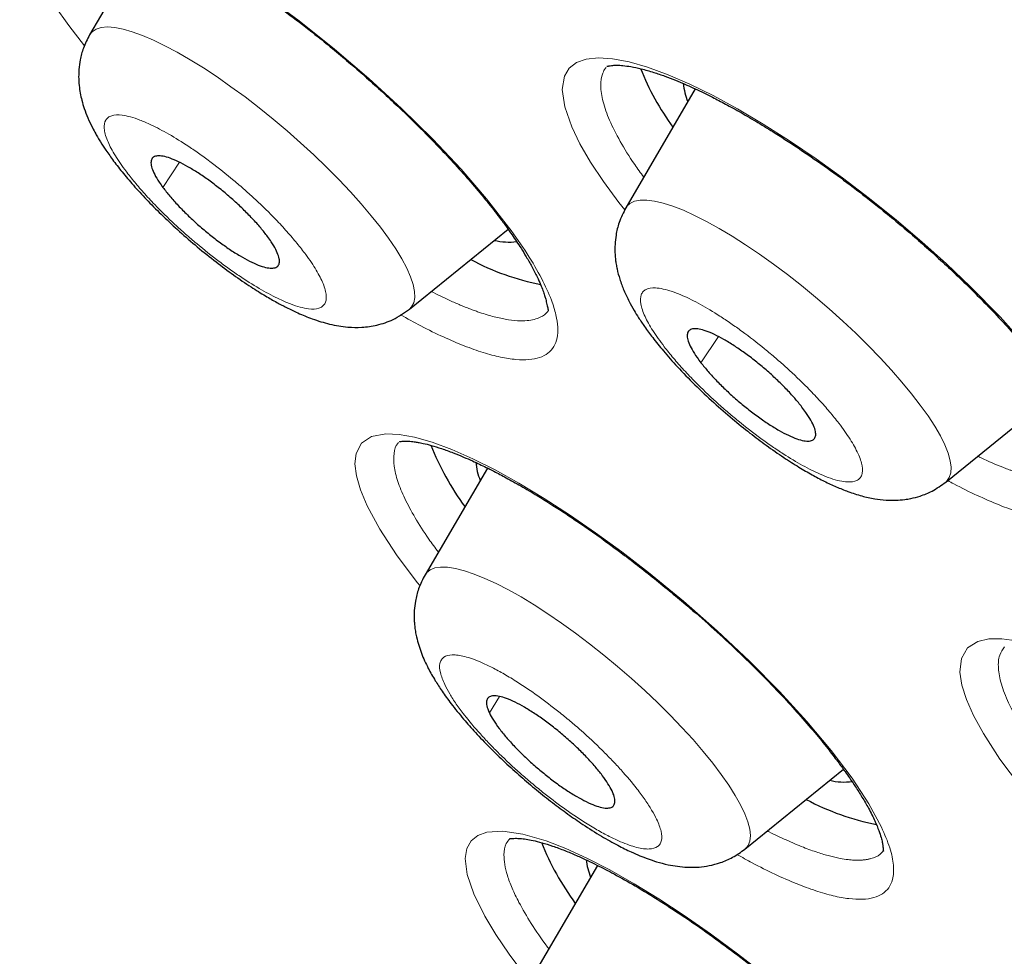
# Model space of a CAD drawing. Header units: millimetres. Extents: x 8 to 1352, y 12 to 1248.
# Tile 110 of 126: x 1183.36 to 1190.5, y 568.18 to 574.97. Entities that reach past the tile are written whole.
import ezdxf

# ---------------------------------------------------------------- set-up
doc = ezdxf.new("R2010")
doc.units = ezdxf.units.MM

msp = doc.modelspace()

# ---------------------------------------------------------------- linework, layer by layer
at = {"color": 7, "linetype": 'Continuous', "lineweight": 30}
for p, q in [((1184.3221, 575.6436), (1183.8671, 574.8647)), ((1188.2591, 574.4726), (1187.7557, 573.6107)), ((1186.1862, 572.8752), (1186.9015, 573.4552)), ((1190.0748, 571.6212), (1190.8951, 572.2864)), ((1186.7518, 571.7234), (1186.2997, 570.9495)), ((1188.6188, 568.96), (1189.333, 569.539)), ((1187.5502, 568.8422), (1187.1004, 568.0721))]:
    msp.add_line(p, q, dxfattribs=at)
at = {"color": 252, "linetype": 'Continuous', "lineweight": 0}
for p, q in [((1184.3982, 573.7583), (1184.5183, 573.9405)), ((1188.3002, 572.4864), (1188.4271, 572.6762)), ((1186.766, 569.9475), (1186.8392, 570.0674))]:
    msp.add_line(p, q, dxfattribs=at)
at = {"color": 252, "linetype": 'Continuous', "lineweight": 0, "flags": 128}
for points in [[(1185.1338, 575.1546), (1185.3877, 574.9657), (1185.6431, 574.7614), (1185.8922, 574.5481), (1186.1294, 574.3306), (1186.3539, 574.1094), (1186.561, 573.8894), (1186.7452, 573.6763), (1186.9057, 573.4709), (1186.9057, 573.4709)], [(1183.8301, 574.785), (1183.7161, 574.9311), (1183.6127, 575.0782)], [(1186.1862, 572.8752), (1186.2024, 572.8917), (1186.2183, 572.9217), (1186.2255, 572.9589), (1186.2239, 573.0029), (1186.2135, 573.0534), (1186.1944, 573.1101), (1186.1667, 573.1724), (1186.1307, 573.2401), (1186.0866, 573.3125), (1186.0348, 573.3891), (1185.9756, 573.4694), (1185.9094, 573.5528), (1185.8368, 573.6386), (1185.7582, 573.7262), (1185.6744, 573.815), (1185.5858, 573.9043), (1185.4932, 573.9934), (1185.3972, 574.0818), (1185.2985, 574.1686), (1185.1979, 574.2533), (1185.0962, 574.3353), (1184.994, 574.414), (1184.8921, 574.4887), (1184.7914, 574.559), (1184.6924, 574.6242), (1184.596, 574.684), (1184.5029, 574.7378), (1184.4137, 574.7853), (1184.3292, 574.8261), (1184.2499, 574.86), (1184.1765, 574.8866), (1184.1094, 574.9058), (1184.0492, 574.9174), (1183.9964, 574.9214), (1183.9512, 574.9177), (1183.9141, 574.9063), (1183.8853, 574.8873), (1183.8671, 574.8647)], [(1187.7484, 573.5946), (1187.7045, 573.6487), (1187.5931, 573.8), (1187.4992, 573.9417), (1187.4226, 574.0743), (1187.3628, 574.198), (1187.3122, 574.3436), (1187.2947, 574.4673), (1187.3108, 574.5655), (1187.3447, 574.6221), (1187.3968, 574.6631), (1187.4672, 574.6883), (1187.556, 574.6974), (1187.6597, 574.6907), (1187.7785, 574.6683), (1187.9125, 574.6298), (1188.0619, 574.5749), (1188.2203, 574.5064), (1188.388, 574.4241), (1188.5652, 574.3278), (1188.7522, 574.2173), (1188.9427, 574.0962), (1189.1344, 573.9661), (1189.3273, 573.8269), (1189.5217, 573.6785), (1189.7147, 573.523), (1189.9008, 573.3646), (1190.0801, 573.2034), (1190.2524, 573.0396), (1190.4686, 572.8196), (1190.6619, 572.6049)], [(1190.0748, 571.6212), (1190.0812, 571.6269), (1190.1009, 571.6538), (1190.1119, 571.6878), (1190.1142, 571.7288), (1190.1076, 571.7765), (1190.0923, 571.8306), (1190.0684, 571.8905), (1190.0361, 571.9559), (1189.9955, 572.0263), (1189.947, 572.1011), (1189.8909, 572.1799), (1189.8278, 572.262), (1189.7579, 572.3468), (1189.6819, 572.4337), (1189.6003, 572.5221), (1189.5137, 572.6112), (1189.4228, 572.7005), (1189.3282, 572.7892), (1189.2306, 572.8768), (1189.1308, 572.9626), (1189.0294, 573.0458), (1188.9273, 573.126), (1188.8252, 573.2026), (1188.7239, 573.2748), (1188.624, 573.3423), (1188.5264, 573.4046), (1188.4318, 573.461), (1188.3408, 573.5114), (1188.2542, 573.5552), (1188.1725, 573.5921), (1188.0965, 573.6219), (1188.0265, 573.6444), (1187.9633, 573.6593), (1187.9071, 573.6667), (1187.8586, 573.6663), (1187.8179, 573.6583), (1187.7854, 573.6426), (1187.7614, 573.6195), (1187.7557, 573.6107)], [(1186.2632, 570.8696), (1186.2434, 570.8936), (1186.0921, 571.0951), (1185.9709, 571.2803), (1185.8791, 571.4504), (1185.8307, 571.5653), (1185.8013, 571.6665), (1185.7909, 571.7542), (1185.7992, 571.8287), (1185.8389, 571.9038), (1185.9115, 571.9517), (1186.015, 571.9709), (1186.1113, 571.9666), (1186.223, 571.9464), (1186.3504, 571.9098), (1186.4936, 571.8566), (1186.645, 571.79), (1186.8068, 571.7092), (1186.9793, 571.6137), (1187.1626, 571.5033), (1187.3472, 571.384), (1187.535, 571.2546), (1187.726, 571.115), (1187.9204, 570.9649), (1188.1731, 570.7577), (1188.4169, 570.5437), (1188.6515, 570.3231), (1188.8705, 570.1021), (1189.0683, 569.886), (1189.2445, 569.6755), (1189.3955, 569.475), (1189.5171, 569.2896), (1189.6088, 569.1203), (1189.6088, 569.1203)], [(1188.6188, 568.96), (1188.62, 568.9609), (1188.6415, 568.9862), (1188.6544, 569.0187), (1188.6585, 569.0583), (1188.6538, 569.1046), (1188.6404, 569.1574), (1188.6183, 569.2161), (1188.5877, 569.2803), (1188.5488, 569.3497), (1188.502, 569.4237), (1188.4475, 569.5017), (1188.3858, 569.5831), (1188.3173, 569.6674), (1188.2425, 569.7539), (1188.1621, 569.842), (1188.0765, 569.931), (1187.9864, 570.0203), (1187.8925, 570.1093), (1187.7955, 570.1972), (1187.6961, 570.2833), (1187.595, 570.3672), (1187.493, 570.4481), (1187.3909, 570.5254), (1187.2893, 570.5987), (1187.1891, 570.6672), (1187.0909, 570.7306), (1186.9956, 570.7883), (1186.9038, 570.84), (1186.8162, 570.8852), (1186.7334, 570.9236), (1186.6561, 570.9549), (1186.5848, 570.979), (1186.5201, 570.9955), (1186.4625, 571.0045), (1186.4123, 571.0057), (1186.3699, 570.9993), (1186.3357, 570.9853), (1186.3098, 570.9637), (1186.2997, 570.9495)], [(1190.6163, 569.4142), (1190.4683, 569.6123), (1190.3478, 569.7989), (1190.2772, 569.9282), (1190.2255, 570.045), (1190.1926, 570.1496), (1190.1782, 570.2424), (1190.1884, 570.3435), (1190.2323, 570.4189), (1190.3086, 570.4665), (1190.3865, 570.4839), (1190.4808, 570.4852), (1190.5917, 570.4704)], [(1187.0216, 568.0483), (1186.9088, 568.1986), (1186.812, 568.3408), (1186.7322, 568.4735), (1186.652, 568.6358), (1186.6051, 568.7751), (1186.5915, 568.8922), (1186.6028, 568.9637), (1186.6328, 569.0193), (1186.6813, 569.0592), (1186.7486, 569.0836), (1186.8636, 569.0907), (1187.0082, 569.069), (1187.1784, 569.0191), (1187.3202, 568.9641), (1187.4736, 568.8944), (1187.6387, 568.8096), (1187.8158, 568.7094), (1187.9949, 568.5997), (1188.1793, 568.4787), (1188.3691, 568.3461), (1188.5643, 568.2017), (1188.7549, 568.0531)]]:
    msp.add_lwpolyline(points, dxfattribs=at)
at = {"color": 7, "linetype": 'Continuous', "lineweight": 30}
for centre, radius, start, end in [((1189.6995, 575.355), 1.9792, 201.75863, 215.9088), ((1188.6714, 574.5626), 0.5019, 185.6694, 201.47305), ((1186.9072, 573.8274), 0.4654, 256.88493, 277.11713), ((1187.4809, 574.8131), 1.7918, 241.68321, 259.0022), ((1188.1963, 572.6266), 1.996, 201.65718, 216.3392), ((1187.1471, 571.8137), 0.4826, 185.77531, 201.91439), ((1189.34, 569.9137), 0.4669, 256.89774, 276.94109), ((1189.9116, 570.8936), 1.7871, 241.66955, 259.09726), ((1189.0038, 569.7536), 2.0041, 201.79793, 216.32496), ((1187.9536, 568.9381), 0.4887, 186.43429, 201.85081)]:
    msp.add_arc(centre, radius, start, end, dxfattribs=at)
for points, knots in [([(1183.6819, 575.8346), (1183.682, 575.8343), (1183.6822, 575.8336), (1183.6852, 575.8323), (1183.6925, 575.8331), (1183.7043, 575.8346), (1183.7226, 575.8358), (1183.7446, 575.8357), (1183.7746, 575.8338), (1183.8151, 575.8286), (1183.8707, 575.8179), (1183.9466, 575.7981), (1184.0396, 575.7674), (1184.1395, 575.7282), (1184.2326, 575.687), (1184.3095, 575.6501), (1184.3773, 575.6158), (1184.4474, 575.5789), (1184.5322, 575.532), (1184.6355, 575.4722), (1184.7525, 575.4008), (1184.8972, 575.3082), (1185.0638, 575.1954), (1185.2501, 575.0616), (1185.4332, 574.9226), (1185.6331, 574.7628), (1185.849, 574.5794), (1186.0766, 574.3725), (1186.2645, 574.1899), (1186.4155, 574.0346), (1186.534, 573.9069), (1186.6461, 573.7799), (1186.7483, 573.6573), (1186.8285, 573.555), (1186.8875, 573.4754), (1186.9285, 573.4175), (1186.964, 573.3654), (1186.9988, 573.3119), (1187.0367, 573.2505), (1187.0766, 573.1807), (1187.111, 573.1136), (1187.137, 573.0559), (1187.1546, 573.0111), (1187.1665, 572.9759), (1187.1746, 572.9474), (1187.1796, 572.9268), (1187.1837, 572.9079), (1187.1873, 572.8905), (1187.1904, 572.8763), (1187.1928, 572.8656), (1187.1906, 572.8611), (1187.1894, 572.8587)], [0, 0, 0, 0, 0.024533, 0.045178, 0.061891, 0.074613, 0.08472, 0.097833, 0.110888, 0.124891, 0.143754, 0.165794, 0.19103, 0.216035, 0.236533, 0.252472, 0.264191, 0.277145, 0.293168, 0.312268, 0.334082, 0.356055, 0.388375, 0.419906, 0.450628, 0.480938, 0.52147, 0.562189, 0.603195, 0.628121, 0.653312, 0.678772, 0.704512, 0.728703, 0.743652, 0.756604, 0.767572, 0.779539, 0.794886, 0.813579, 0.834806, 0.851755, 0.866599, 0.879358, 0.890432, 0.900403, 0.913763, 0.930457, 0.950421, 0.973606, 1, 1, 1, 1]), ([(1183.8671, 574.8647), (1183.8508, 574.8329), (1183.8209, 574.7747), (1183.7984, 574.6888), (1183.7889, 574.6185), (1183.7869, 574.5567), (1183.7902, 574.4988), (1183.7986, 574.4414), (1183.811, 574.3859), (1183.8287, 574.3269), (1183.8538, 574.2616), (1183.8825, 574.2003), (1183.9086, 574.1516), (1183.9283, 574.1174), (1183.952, 574.0782), (1183.9884, 574.0223), (1184.0426, 573.9465), (1184.1123, 573.8577), (1184.196, 573.76), (1184.292, 573.6564), (1184.4, 573.5482), (1184.5195, 573.4369), (1184.6488, 573.325), (1184.7805, 573.2193), (1184.9116, 573.1219), (1185.0318, 573.0398), (1185.1365, 572.9744), (1185.2211, 572.9258), (1185.2984, 572.8849), (1185.3842, 572.8439), (1185.4883, 572.8012), (1185.6084, 572.7643), (1185.726, 572.7441), (1185.8416, 572.7418), (1185.9537, 572.7576), (1186.0741, 572.797), (1186.1475, 572.8482), (1186.1862, 572.8751)], [0, 0, 0, 0, 0.028929, 0.052904, 0.071994, 0.08705, 0.10526, 0.121839, 0.137965, 0.157628, 0.181107, 0.204941, 0.220763, 0.230605, 0.242466, 0.265415, 0.294513, 0.327648, 0.362302, 0.398487, 0.436228, 0.475554, 0.516501, 0.55861, 0.597214, 0.637394, 0.670899, 0.697726, 0.7212, 0.747981, 0.782668, 0.824109, 0.866506, 0.896739, 0.928011, 0.962116, 1, 1, 1, 1]), ([(1187.6184, 574.6363), (1187.6192, 574.6368), (1187.6207, 574.6377), (1187.624, 574.6376), (1187.6286, 574.6383), (1187.6342, 574.6393), (1187.6438, 574.6411), (1187.6612, 574.6434), (1187.6914, 574.6446), (1187.7348, 574.6424), (1187.793, 574.6347), (1187.8674, 574.619), (1187.9506, 574.5955), (1188.0354, 574.5667), (1188.1112, 574.5375), (1188.1795, 574.5088), (1188.2431, 574.4804), (1188.3097, 574.449), (1188.3882, 574.4101), (1188.4826, 574.3607), (1188.5926, 574.2999), (1188.713, 574.2295), (1188.8584, 574.1401), (1189.0264, 574.0307), (1189.216, 573.8991), (1189.4047, 573.7604), (1189.6118, 573.599), (1189.835, 573.4135), (1190.0694, 573.2042), (1190.262, 573.0192), (1190.4162, 572.8616), (1190.5369, 572.7318), (1190.6486, 572.6047), (1190.7451, 572.4878), (1190.8191, 572.3922), (1190.8736, 572.3176), (1190.9204, 572.2506), (1190.9644, 572.1839), (1191.0092, 572.1111), (1191.0497, 572.0392), (1191.0839, 571.9714), (1191.1114, 571.9094), (1191.1309, 571.8574), (1191.1448, 571.8116), (1191.1519, 571.781), (1191.1559, 571.7576), (1191.1581, 571.738), (1191.1588, 571.7214), (1191.1588, 571.7093), (1191.1592, 571.7015), (1191.1575, 571.6986), (1191.1567, 571.697)], [0, 0, 0, 0, 0.0195658, 0.0360198, 0.0493371, 0.0594787, 0.0668054, 0.0800248, 0.0959286, 0.1144668, 0.13511, 0.1577779, 0.1824859, 0.2020669, 0.2196156, 0.2343909, 0.2463733, 0.2592209, 0.2741045, 0.2917688, 0.3122213, 0.334058, 0.3557278, 0.3878877, 0.4196159, 0.4509432, 0.4821803, 0.5237769, 0.5653813, 0.6073416, 0.6328936, 0.6587239, 0.6848419, 0.7099826, 0.7312831, 0.745951, 0.7589851, 0.7765684, 0.7933082, 0.813051, 0.8327249, 0.8498022, 0.8685755, 0.8833588, 0.8999664, 0.9095423, 0.9199581, 0.9332222, 0.9510333, 0.9733168, 1, 1, 1, 1]), ([(1165.1513, 573.986), (1165.3216, 573.8403), (1165.5596, 573.6366), (1165.9113, 573.3382), (1166.2097, 573.086), (1166.5667, 572.7861), (1166.9428, 572.4722), (1167.338, 572.1445), (1167.7472, 571.8075), (1168.1677, 571.4638), (1168.5972, 571.1152), (1169.034, 570.7633), (1169.477, 570.4092), (1169.9251, 570.0537), (1170.3776, 569.6976), (1170.8338, 569.3414), (1171.2931, 568.9857), (1171.7552, 568.6307), (1172.2195, 568.277), (1172.6858, 567.9248), (1173.1537, 567.5744), (1173.623, 567.226), (1174.0933, 566.8798), (1174.5644, 566.5361), (1175.0362, 566.195), (1175.5084, 565.8568), (1175.9808, 565.5215), (1176.4532, 565.1893), (1176.9254, 564.8605), (1177.3973, 564.535), (1177.8688, 564.2131), (1178.3395, 563.8949), (1178.8095, 563.5804), (1179.2785, 563.2699), (1179.7463, 562.9634), (1180.213, 562.661), (1180.6782, 562.3628), (1181.1419, 562.0689), (1181.604, 561.7795), (1182.0642, 561.4946), (1182.5226, 561.2143), (1182.9789, 560.9387), (1183.433, 560.6679), (1183.8848, 560.4019), (1184.3342, 560.1409), (1184.781, 559.885), (1185.2252, 559.6341), (1185.6666, 559.3885), (1186.1051, 559.1481), (1186.5406, 558.913), (1186.973, 558.6834), (1187.4021, 558.4592), (1187.828, 558.2406), (1188.2503, 558.0276), (1188.6691, 557.8203), (1189.0843, 557.6187), (1189.4957, 557.4229), (1189.9032, 557.233), (1190.3068, 557.049), (1190.7063, 556.871), (1191.1016, 556.6991), (1191.4927, 556.5332), (1191.8794, 556.3734), (1192.2617, 556.2199), (1192.6395, 556.0726), (1193.0126, 555.9316), (1193.381, 555.7969), (1193.7447, 555.6687), (1194.1034, 555.5468), (1194.4572, 555.4315), (1194.8059, 555.3227), (1195.1495, 555.2204), (1195.4879, 555.1248), (1195.821, 555.0357), (1196.1488, 554.9534), (1196.4711, 554.8778), (1196.788, 554.809), (1197.0993, 554.747), (1197.405, 554.6918), (1197.7051, 554.6435), (1197.9993, 554.6021), (1198.2878, 554.5677), (1198.5705, 554.5402), (1198.8472, 554.5198), (1199.118, 554.5064), (1199.3829, 554.5001), (1199.6416, 554.501), (1199.8943, 554.509), (1200.1408, 554.5242), (1200.3812, 554.5466), (1200.6153, 554.5763), (1200.8432, 554.6133), (1201.0647, 554.6576), (1201.2797, 554.7091), (1201.488, 554.7678), (1201.6896, 554.8337), (1201.8841, 554.9065), (1202.0711, 554.9858), (1202.25, 555.0711), (1202.4202, 555.1616), (1202.5806, 555.2559), (1202.7303, 555.3526), (1202.8685, 555.4497), (1202.9948, 555.5455), (1203.1091, 555.6383), (1203.2121, 555.7268), (1203.3047, 555.8105), (1203.388, 555.8891), (1203.4632, 555.9627), (1203.5314, 556.0314), (1203.5937, 556.0958), (1203.651, 556.1563), (1203.7044, 556.2135), (1203.7546, 556.2681), (1203.8026, 556.3208), (1203.8491, 556.3725), (1203.8953, 556.4239), (1203.9419, 556.4762), (1203.9903, 556.5306), (1204.0424, 556.5892), (1204.1028, 556.6573), (1204.1629, 556.7249), (1204.205, 556.7722), (1204.2223, 556.7917)], [0, 0, 0, 0, 0.010665, 0.014904, 0.021954, 0.029265, 0.037106, 0.045289, 0.053741, 0.062402, 0.071229, 0.080191, 0.089264, 0.098431, 0.107676, 0.116989, 0.12636, 0.135782, 0.145248, 0.154753, 0.164294, 0.173866, 0.183466, 0.193091, 0.20274, 0.212409, 0.222098, 0.231804, 0.241526, 0.251264, 0.261014, 0.270778, 0.280553, 0.290339, 0.300135, 0.30994, 0.319754, 0.329577, 0.339406, 0.349243, 0.359087, 0.368936, 0.378792, 0.388652, 0.398518, 0.408388, 0.418262, 0.42814, 0.438022, 0.447907, 0.457795, 0.467685, 0.477578, 0.487473, 0.497369, 0.507267, 0.517166, 0.527066, 0.536966, 0.546867, 0.556768, 0.566668, 0.576567, 0.586466, 0.596362, 0.606257, 0.61615, 0.62604, 0.635927, 0.64581, 0.655688, 0.665562, 0.675431, 0.685294, 0.695149, 0.704998, 0.714837, 0.724668, 0.734488, 0.744296, 0.754091, 0.763871, 0.773635, 0.783381, 0.793106, 0.802808, 0.812483, 0.822127, 0.831737, 0.841307, 0.850829, 0.860295, 0.869695, 0.879014, 0.888234, 0.897332, 0.906276, 0.915022, 0.923514, 0.93168, 0.93943, 0.946669, 0.953304, 0.959268, 0.964536, 0.969122, 0.973071, 0.976448, 0.979323, 0.981767, 0.98385, 0.985634, 0.987178, 0.988536, 0.989758, 0.990893, 0.991985, 0.993082, 0.994219, 0.995455, 0.996883, 0.998718, 1, 1, 1, 1]), ([(1185.1576, 573.4016), (1185.1416, 573.4224), (1185.1092, 573.4645), (1185.0486, 573.532), (1184.9805, 573.6012), (1184.907, 573.6692), (1184.8293, 573.7353), (1184.7508, 573.7963), (1184.6724, 573.8518), (1184.5976, 573.8991), (1184.5274, 573.9377), (1184.4648, 573.9658), (1184.4106, 573.9832), (1184.3672, 573.9891), (1184.3352, 573.9833), (1184.316, 573.9662), (1184.3098, 573.9379), (1184.3168, 573.8998), (1184.3372, 573.8521), (1184.3654, 573.8041), (1184.3892, 573.7709), (1184.3982, 573.7583)], [0, 0, 0, 0, 0.052925, 0.107385, 0.160311, 0.214771, 0.267696, 0.322156, 0.375081, 0.429541, 0.482466, 0.536926, 0.589852, 0.644312, 0.697237, 0.751697, 0.804622, 0.859082, 0.912008, 0.966468, 1, 1, 1, 1]), ([(1184.3982, 573.7583), (1184.4142, 573.7375), (1184.4466, 573.6954), (1184.5073, 573.6278), (1184.5754, 573.5587), (1184.6488, 573.4907), (1184.7265, 573.4246), (1184.805, 573.3635), (1184.8835, 573.3081), (1184.9582, 573.2608), (1185.0285, 573.2222), (1185.0911, 573.194), (1185.1453, 573.1766), (1185.1886, 573.1708), (1185.2206, 573.1765), (1185.2398, 573.1937), (1185.2461, 573.2219), (1185.239, 573.2601), (1185.2186, 573.3077), (1185.1904, 573.3558), (1185.1667, 573.389), (1185.1576, 573.4016)], [0, 0, 0, 0, 0.052925, 0.107385, 0.160311, 0.214771, 0.267696, 0.322156, 0.375081, 0.429541, 0.482466, 0.536926, 0.589852, 0.644312, 0.697237, 0.751697, 0.804622, 0.859082, 0.912008, 0.966468, 1, 1, 1, 1]), ([(1187.7557, 573.6107), (1187.7378, 573.5755), (1187.7059, 573.5125), (1187.6841, 573.4202), (1187.6765, 573.3508), (1187.6759, 573.3018), (1187.6775, 573.2666), (1187.6804, 573.2345), (1187.6851, 573.2011), (1187.6943, 573.1528), (1187.7115, 573.0891), (1187.7403, 573.0117), (1187.7757, 572.9365), (1187.8129, 572.8694), (1187.8499, 572.8093), (1187.8937, 572.7442), (1187.9525, 572.6642), (1188.0307, 572.5675), (1188.1318, 572.4533), (1188.2541, 572.3272), (1188.389, 572.1999), (1188.524, 572.0822), (1188.652, 571.9787), (1188.777, 571.8847), (1188.896, 571.8019), (1189.0067, 571.7314), (1189.1035, 571.675), (1189.1932, 571.6277), (1189.2812, 571.5865), (1189.373, 571.5497), (1189.4647, 571.5201), (1189.554, 571.5), (1189.6365, 571.4899), (1189.7105, 571.4887), (1189.7698, 571.4934), (1189.8299, 571.5035), (1189.8974, 571.5215), (1189.9853, 571.5571), (1190.0427, 571.5982), (1190.0748, 571.6212)], [0, 0, 0, 0, 0.032374, 0.057903, 0.076691, 0.088905, 0.097807, 0.107333, 0.117499, 0.128303, 0.152304, 0.179738, 0.207686, 0.230526, 0.250099, 0.274171, 0.303685, 0.33862, 0.378966, 0.424691, 0.470653, 0.513355, 0.552842, 0.589151, 0.628557, 0.663465, 0.694498, 0.723336, 0.750942, 0.778623, 0.812186, 0.844065, 0.870417, 0.892365, 0.911143, 0.923374, 0.942159, 0.967667, 1, 1, 1, 1]), ([(1189.0327, 572.1656), (1189.0157, 572.1868), (1188.9813, 572.2297), (1188.9184, 572.2978), (1188.8484, 572.367), (1188.7737, 572.4345), (1188.6953, 572.4994), (1188.6168, 572.5589), (1188.539, 572.6123), (1188.4655, 572.6571), (1188.3971, 572.6929), (1188.3369, 572.718), (1188.2855, 572.7322), (1188.2454, 572.7347), (1188.2169, 572.7256), (1188.2014, 572.7053), (1188.199, 572.674), (1188.2098, 572.6332), (1188.2339, 572.5832), (1188.2651, 572.5334), (1188.2905, 572.4994), (1188.3002, 572.4864)], [0, 0, 0, 0, 0.052925, 0.107385, 0.160311, 0.214771, 0.267696, 0.322156, 0.375081, 0.429541, 0.482466, 0.536926, 0.589852, 0.644312, 0.697237, 0.751697, 0.804622, 0.859082, 0.912008, 0.966468, 1, 1, 1, 1]), ([(1188.3002, 572.4864), (1188.3172, 572.4653), (1188.3516, 572.4223), (1188.4146, 572.3542), (1188.4845, 572.2851), (1188.5592, 572.2176), (1188.6376, 572.1526), (1188.7161, 572.0931), (1188.7939, 572.0397), (1188.8674, 571.9949), (1188.9358, 571.9591), (1188.996, 571.934), (1189.0474, 571.9198), (1189.0875, 571.9173), (1189.116, 571.9264), (1189.1315, 571.9467), (1189.1339, 571.978), (1189.1231, 572.0188), (1189.099, 572.0689), (1189.0678, 572.1186), (1189.0424, 572.1526), (1189.0327, 572.1656)], [0, 0, 0, 0, 0.052925, 0.107385, 0.160311, 0.214771, 0.267696, 0.322156, 0.375081, 0.429541, 0.482466, 0.536926, 0.589852, 0.644312, 0.697237, 0.751697, 0.804622, 0.859082, 0.912008, 0.966468, 1, 1, 1, 1]), ([(1186.1142, 571.9176), (1186.1142, 571.9172), (1186.1141, 571.9166), (1186.1171, 571.9156), (1186.1245, 571.9165), (1186.1398, 571.9183), (1186.1599, 571.9189), (1186.1793, 571.9183), (1186.1992, 571.9167), (1186.2219, 571.914), (1186.2504, 571.9096), (1186.2908, 571.9015), (1186.347, 571.8873), (1186.4193, 571.865), (1186.4983, 571.8364), (1186.5739, 571.8057), (1186.6384, 571.7774), (1186.6931, 571.752), (1186.7448, 571.7271), (1186.8083, 571.6952), (1186.8917, 571.6513), (1186.9966, 571.5929), (1187.1323, 571.5129), (1187.2951, 571.4102), (1187.5017, 571.2704), (1187.7304, 571.1045), (1187.9782, 570.9116), (1188.2007, 570.7265), (1188.3966, 570.554), (1188.5678, 570.3955), (1188.7334, 570.2336), (1188.8816, 570.08), (1189.0126, 569.9365), (1189.1226, 569.809), (1189.2156, 569.6949), (1189.288, 569.601), (1189.3406, 569.5293), (1189.3835, 569.4682), (1189.4251, 569.4062), (1189.4713, 569.3331), (1189.5199, 569.2489), (1189.5612, 569.1667), (1189.59, 569.0966), (1189.6064, 569.0458), (1189.615, 569.0102), (1189.619, 568.9853), (1189.6202, 568.9708), (1189.6206, 568.9621), (1189.6208, 568.9571), (1189.6212, 568.9527), (1189.622, 568.9496), (1189.6232, 568.9477), (1189.6229, 568.9468), (1189.6227, 568.9463)], [0, 0, 0, 0, 0.025127, 0.046128, 0.062906, 0.078199, 0.090107, 0.100586, 0.109627, 0.117687, 0.127596, 0.13984, 0.157088, 0.177547, 0.198532, 0.216193, 0.230479, 0.241375, 0.251001, 0.262174, 0.279495, 0.299589, 0.321345, 0.353688, 0.385657, 0.427694, 0.469341, 0.510778, 0.541691, 0.572574, 0.604133, 0.636475, 0.662933, 0.689812, 0.714043, 0.734205, 0.750324, 0.761491, 0.776288, 0.794705, 0.816328, 0.843272, 0.866245, 0.885273, 0.900745, 0.914478, 0.926778, 0.932719, 0.94091, 0.951773, 0.965268, 0.981353, 1, 1, 1, 1]), ([(1186.2997, 570.9494), (1186.2826, 570.9159), (1186.2517, 570.8553), (1186.2295, 570.7661), (1186.2211, 570.6971), (1186.2199, 570.6471), (1186.2212, 570.6104), (1186.2241, 570.5762), (1186.2293, 570.5385), (1186.2424, 570.4714), (1186.2716, 570.3787), (1186.3179, 570.2773), (1186.3705, 570.1845), (1186.4251, 570.1006), (1186.4918, 570.0086), (1186.5728, 569.9084), (1186.6666, 569.8024), (1186.7669, 569.6976), (1186.8772, 569.5905), (1186.9916, 569.4869), (1187.1072, 569.3889), (1187.222, 569.2977), (1187.3344, 569.2142), (1187.4544, 569.1313), (1187.5752, 569.055), (1187.6915, 568.9896), (1187.783, 568.9443), (1187.8559, 568.9125), (1187.9168, 568.8889), (1187.9848, 568.8662), (1188.0555, 568.8476), (1188.1299, 568.8343), (1188.205, 568.8273), (1188.2821, 568.8285), (1188.3629, 568.8392), (1188.4454, 568.8613), (1188.5344, 568.8989), (1188.5898, 568.9389), (1188.6188, 568.96)], [0, 0, 0, 0, 0.030953, 0.055802, 0.07463, 0.087582, 0.09666, 0.106863, 0.118449, 0.131386, 0.169166, 0.207546, 0.239256, 0.26699, 0.300692, 0.340948, 0.375479, 0.413416, 0.451332, 0.488361, 0.524528, 0.559857, 0.594369, 0.628085, 0.671361, 0.709798, 0.742914, 0.764341, 0.784319, 0.804832, 0.831764, 0.852649, 0.874876, 0.899042, 0.920012, 0.943792, 0.970452, 1, 1, 1, 1]), ([(1187.6551, 569.382), (1187.6462, 569.399), (1187.6281, 569.4335), (1187.5859, 569.4937), (1187.5336, 569.5587), (1187.4724, 569.6262), (1187.4032, 569.6955), (1187.3292, 569.7632), (1187.2511, 569.8288), (1187.1726, 569.8891), (1187.0944, 569.9436), (1187.0203, 569.9897), (1186.9508, 570.027), (1186.8894, 570.0537), (1186.8365, 570.0695), (1186.7947, 570.0738), (1186.7644, 570.0664), (1186.7469, 570.0478), (1186.7427, 570.018), (1186.75, 569.9836), (1186.7616, 569.9574), (1186.766, 569.9475)], [0, 0, 0, 0, 0.052925, 0.107385, 0.160311, 0.214771, 0.267696, 0.322156, 0.375081, 0.429541, 0.482466, 0.536926, 0.589852, 0.644312, 0.697237, 0.751697, 0.804622, 0.859082, 0.912008, 0.966468, 1, 1, 1, 1]), ([(1186.766, 569.9475), (1186.7749, 569.9305), (1186.793, 569.896), (1186.8351, 569.8358), (1186.8875, 569.7708), (1186.9487, 569.7032), (1187.0179, 569.634), (1187.0919, 569.5662), (1187.17, 569.5007), (1187.2485, 569.4403), (1187.3266, 569.3859), (1187.4008, 569.3397), (1187.4702, 569.3025), (1187.5317, 569.2758), (1187.5845, 569.2599), (1187.6263, 569.2557), (1187.6566, 569.263), (1187.6741, 569.2817), (1187.6784, 569.3115), (1187.671, 569.3459), (1187.6595, 569.372), (1187.6551, 569.382)], [0, 0, 0, 0, 0.052925, 0.107385, 0.160311, 0.214771, 0.267696, 0.322156, 0.375081, 0.429541, 0.482466, 0.536926, 0.589852, 0.644312, 0.697237, 0.751697, 0.804622, 0.859082, 0.912008, 0.966468, 1, 1, 1, 1]), ([(1186.9122, 569.0375), (1186.9122, 569.0371), (1186.9123, 569.0363), (1186.9177, 569.0357), (1186.9304, 569.0373), (1186.955, 569.0389), (1186.9878, 569.0379), (1187.0307, 569.033), (1187.0833, 569.0233), (1187.1471, 569.0073), (1187.224, 568.9833), (1187.3087, 568.952), (1187.3929, 568.9167), (1187.4709, 568.8812), (1187.5613, 568.8373), (1187.6761, 568.7776), (1187.8288, 568.6915), (1188.0045, 568.5846), (1188.1925, 568.4616), (1188.3812, 568.3299), (1188.5652, 568.1939), (1188.7441, 568.0544), (1188.9386, 567.895), (1189.1493, 567.7125), (1189.3727, 567.5065), (1189.5684, 567.3139), (1189.736, 567.1383), (1189.8613, 566.9987), (1189.9629, 566.8786), (1190.0419, 566.7801), (1190.1096, 566.691), (1190.1642, 566.6151), (1190.2073, 566.552), (1190.2454, 566.4933), (1190.2833, 566.4316), (1190.3231, 566.3615), (1190.3562, 566.2961), (1190.3804, 566.2412), (1190.3965, 566.1995), (1190.4078, 566.1651), (1190.4155, 566.1355), (1190.4201, 566.1138), (1190.4233, 566.0961), (1190.4257, 566.0834), (1190.4282, 566.0761), (1190.4276, 566.0739), (1190.4273, 566.0728)], [0, 0, 0, 0, 0.027881, 0.051714, 0.07143, 0.087099, 0.105864, 0.123593, 0.141164, 0.160429, 0.181479, 0.203128, 0.222322, 0.238917, 0.253429, 0.277826, 0.306472, 0.339223, 0.372454, 0.404569, 0.435586, 0.465523, 0.495022, 0.534907, 0.575405, 0.616474, 0.647697, 0.679274, 0.70053, 0.721919, 0.741692, 0.75878, 0.773187, 0.785709, 0.801163, 0.820341, 0.842587, 0.8585, 0.873218, 0.886749, 0.899444, 0.91243, 0.929067, 0.949299, 0.972967, 1, 1, 1, 1])]:
    msp.add_open_spline(points, degree=3, knots=knots, dxfattribs=at)
at = {"color": 252, "linetype": 'Continuous', "lineweight": 0}
for points, knots in [([(1187.8855, 573.833), (1187.8629, 573.8636), (1187.7954, 573.9551), (1187.7109, 574.0944), (1187.6329, 574.2481), (1187.5857, 574.3831), (1187.5685, 574.4982), (1187.5818, 574.5738), (1187.6, 574.6144), (1187.6107, 574.6262), (1187.6123, 574.628)], [0, 0, 0, 0, 0.082068, 0.244902, 0.408355, 0.572429, 0.737124, 0.902442, 0.985379, 1, 1, 1, 1]), ([(1184.1217, 573.8881), (1184.1423, 573.8611), (1184.1832, 573.8073), (1184.257, 573.7215), (1184.3551, 573.6157), (1184.4589, 573.5137), (1184.563, 573.4194), (1184.6701, 573.3273), (1184.7803, 573.2396), (1184.8896, 573.1599), (1184.9931, 573.0888), (1185.1155, 573.0126), (1185.2327, 572.9512), (1185.3247, 572.9117), (1185.3948, 572.8886), (1185.4676, 572.8739), (1185.5211, 572.8762), (1185.5555, 572.8934), (1185.5792, 572.92), (1185.5867, 572.9604), (1185.5769, 573.0136), (1185.5569, 573.0723), (1185.5146, 573.156), (1185.4464, 573.2573), (1185.3722, 573.3527), (1185.299, 573.4383), (1185.2007, 573.5442), (1185.097, 573.6462), (1184.9928, 573.7405), (1184.8857, 573.8326), (1184.7755, 573.9202), (1184.6663, 574), (1184.5627, 574.071), (1184.4404, 574.1472), (1184.3231, 574.2087), (1184.2312, 574.2482), (1184.161, 574.2713), (1184.0883, 574.286), (1184.0347, 574.2837), (1184.0003, 574.2665), (1183.9767, 574.2398), (1183.9691, 574.1995), (1183.9789, 574.1463), (1183.9991, 574.0875), (1184.0402, 574.0044), (1184.0945, 573.9269), (1184.1217, 573.8881)], [0, 0, 0, 0, 0.020042, 0.039941, 0.060018, 0.092459, 0.108645, 0.125024, 0.157464, 0.173651, 0.190029, 0.219974, 0.249999, 0.270023, 0.289923, 0.310018, 0.342459, 0.358645, 0.375024, 0.407464, 0.423651, 0.440029, 0.469974, 0.499999, 0.520023, 0.539923, 0.560019, 0.592459, 0.608645, 0.625024, 0.657464, 0.673651, 0.69003, 0.719974, 0.749999, 0.770023, 0.789923, 0.810019, 0.842459, 0.858645, 0.875024, 0.907464, 0.923651, 0.94003, 0.969995, 1, 1, 1, 1]), ([(1186.9057, 573.4709), (1186.9525, 573.4051), (1187.0458, 573.2739), (1187.1485, 573.0962), (1187.2148, 572.9502), (1187.2511, 572.8334), (1187.2651, 572.7417), (1187.2601, 572.6643), (1187.2359, 572.6014), (1187.1936, 572.5536), (1187.1332, 572.5219), (1187.0553, 572.5067), (1186.96, 572.5078), (1186.849, 572.5249), (1186.7231, 572.5584), (1186.5848, 572.6075), (1186.4333, 572.6724), (1186.2791, 572.7469), (1186.1708, 572.807), (1186.1212, 572.8345)], [0, 0, 0, 0, 0.074935, 0.149419, 0.224436, 0.280615, 0.336266, 0.391869, 0.447926, 0.504528, 0.560275, 0.615731, 0.671459, 0.72842, 0.784288, 0.839629, 0.894993, 0.951843, 1, 1, 1, 1]), ([(1187.1893, 572.8589), (1187.1878, 572.857), (1187.1807, 572.8482), (1187.1635, 572.8334), (1187.1338, 572.8149), (1187.0925, 572.7999), (1187.038, 572.7908), (1186.9688, 572.7901), (1186.8855, 572.8002), (1186.7886, 572.8221), (1186.7085, 572.847), (1186.6487, 572.8683), (1186.6157, 572.8807), (1186.5814, 572.8943), (1186.5458, 572.909), (1186.5087, 572.925), (1186.4435, 572.954), (1186.3873, 572.9823), (1186.3448, 573.0037)], [0, 0, 0, 0, 0.014903, 0.068694, 0.136768, 0.219124, 0.30432, 0.400798, 0.508555, 0.607797, 0.714998, 0.744399, 0.774347, 0.804841, 0.835881, 0.867468, 0.899601, 1, 1, 1, 1]), ([(1188.0335, 572.6033), (1188.0554, 572.5757), (1188.0989, 572.5208), (1188.176, 572.434), (1188.2775, 572.3276), (1188.3837, 572.2259), (1188.4894, 572.1325), (1188.5975, 572.0418), (1188.7079, 571.9562), (1188.8166, 571.8791), (1188.919, 571.811), (1189.0392, 571.7389), (1189.153, 571.6824), (1189.2413, 571.6476), (1189.3078, 571.6286), (1189.3757, 571.619), (1189.4242, 571.6263), (1189.4535, 571.648), (1189.472, 571.6791), (1189.4742, 571.7236), (1189.4591, 571.7806), (1189.4341, 571.8427), (1189.386, 571.93), (1189.3122, 572.0342), (1189.2337, 572.1314), (1189.1571, 572.2179), (1189.0554, 572.3244), (1188.9492, 572.4262), (1188.8435, 572.5195), (1188.7354, 572.6102), (1188.625, 572.6959), (1188.5163, 572.7729), (1188.4139, 572.8411), (1188.2937, 572.9131), (1188.1799, 572.9696), (1188.0916, 573.0044), (1188.0251, 573.0234), (1187.9572, 573.033), (1187.9087, 573.0258), (1187.8794, 573.004), (1187.8609, 572.9729), (1187.8587, 572.9284), (1187.8738, 572.8714), (1187.899, 572.8092), (1187.946, 572.7225), (1188.0043, 572.643), (1188.0335, 572.6033)], [0, 0, 0, 0, 0.020042, 0.039941, 0.060018, 0.092459, 0.108645, 0.125024, 0.157464, 0.173651, 0.190029, 0.219974, 0.249999, 0.270023, 0.289923, 0.310018, 0.342459, 0.358645, 0.375024, 0.407464, 0.423651, 0.440029, 0.469974, 0.499999, 0.520023, 0.539923, 0.560019, 0.592459, 0.608645, 0.625024, 0.657464, 0.673651, 0.69003, 0.719974, 0.749999, 0.770023, 0.789923, 0.810019, 0.842459, 0.858645, 0.875024, 0.907464, 0.923651, 0.94003, 0.969995, 1, 1, 1, 1]), ([(1190.8318, 572.3963), (1190.8817, 572.3292), (1190.9811, 572.1954), (1191.0938, 572.0109), (1191.1764, 571.843), (1191.2264, 571.6949), (1191.2429, 571.5693), (1191.2262, 571.4771), (1191.187, 571.4122), (1191.1335, 571.3695), (1191.0618, 571.3432), (1190.9723, 571.333), (1190.8667, 571.3388), (1190.7458, 571.361), (1190.6115, 571.3995), (1190.4639, 571.4533), (1190.3042, 571.5232), (1190.1781, 571.5839), (1190.1041, 571.6249), (1190.0893, 571.6331)], [0, 0, 0, 0, 0.072942, 0.145571, 0.21892, 0.291843, 0.364427, 0.437928, 0.493172, 0.547713, 0.602139, 0.65705, 0.712685, 0.767383, 0.821698, 0.876173, 0.931649, 0.986339, 1, 1, 1, 1]), ([(1186.3958, 571.1139), (1186.3721, 571.1457), (1186.3068, 571.2335), (1186.2249, 571.3643), (1186.149, 571.5049), (1186.098, 571.6301), (1186.0705, 571.7407), (1186.0718, 571.8318), (1186.0846, 571.8879), (1186.1053, 571.906), (1186.1074, 571.9078)], [0, 0, 0, 0, 0.084574, 0.233713, 0.379799, 0.525886, 0.675027, 0.82722, 0.982466, 1, 1, 1, 1]), ([(1191.1561, 571.6976), (1191.152, 571.6923), (1191.1385, 571.6751), (1191.114, 571.6588), (1191.0868, 571.6451), (1191.066, 571.637), (1191.0428, 571.6302), (1191.0171, 571.6249), (1190.9886, 571.6213), (1190.9398, 571.6184), (1190.869, 571.6219), (1190.7752, 571.6378), (1190.7021, 571.6563), (1190.6518, 571.6712), (1190.6229, 571.6803), (1190.5958, 571.6893), (1190.5705, 571.6981), (1190.5473, 571.7065), (1190.5261, 571.7144), (1190.5072, 571.7217), (1190.4446, 571.7464), (1190.3797, 571.773), (1190.3151, 571.8054), (1190.307, 571.8095)], [0, 0, 0, 0, 0.038746, 0.127282, 0.164342, 0.202682, 0.242303, 0.283205, 0.325388, 0.368851, 0.486823, 0.58976, 0.677658, 0.706746, 0.733718, 0.758573, 0.781312, 0.801935, 0.820442, 0.836832, 0.851106, 0.981231, 1, 1, 1, 1]), ([(1190.7709, 569.6288), (1190.7416, 569.6696), (1190.6828, 569.7518), (1190.5999, 569.8842), (1190.5263, 570.0231), (1190.4739, 570.1596), (1190.4526, 570.2754), (1190.4592, 570.3675), (1190.4881, 570.4081), (1190.5016, 570.4272)], [0, 0, 0, 0, 0.10928, 0.220047, 0.379144, 0.538613, 0.698453, 0.858666, 1, 1, 1, 1]), ([(1186.4422, 570.1534), (1186.4534, 570.1314), (1186.4759, 570.0876), (1186.5245, 570.013), (1186.5953, 569.917), (1186.6774, 569.8192), (1186.7659, 569.7242), (1186.8604, 569.6284), (1186.9629, 569.5325), (1187.0698, 569.4403), (1187.1745, 569.3545), (1187.3039, 569.2562), (1187.4365, 569.1665), (1187.5468, 569.0994), (1187.6362, 569.051), (1187.7358, 569.0043), (1187.8188, 568.9749), (1187.8837, 568.9622), (1187.9393, 568.9591), (1187.9805, 568.9703), (1188.0049, 568.9963), (1188.0179, 569.0302), (1188.0155, 569.0862), (1187.9868, 569.1637), (1187.9447, 569.2422), (1187.8967, 569.3164), (1187.8257, 569.4125), (1187.7436, 569.5103), (1187.6552, 569.6053), (1187.5606, 569.7011), (1187.4582, 569.7969), (1187.3512, 569.8892), (1187.2466, 569.9749), (1187.1171, 570.0733), (1186.9845, 570.163), (1186.8742, 570.23), (1186.7848, 570.2785), (1186.6853, 570.3252), (1186.6023, 570.3545), (1186.5374, 570.3673), (1186.4818, 570.3704), (1186.4406, 570.3591), (1186.4161, 570.3332), (1186.4034, 570.2991), (1186.4044, 570.244), (1186.4296, 570.1836), (1186.4422, 570.1534)], [0, 0, 0, 0, 0.020042, 0.039941, 0.060018, 0.092459, 0.108645, 0.125024, 0.157464, 0.173651, 0.190029, 0.219974, 0.249999, 0.270023, 0.289923, 0.310018, 0.342459, 0.358645, 0.375024, 0.407464, 0.423651, 0.440029, 0.469974, 0.499999, 0.520023, 0.539923, 0.560019, 0.592459, 0.608645, 0.625024, 0.657464, 0.673651, 0.69003, 0.719974, 0.749999, 0.770023, 0.789923, 0.810019, 0.842459, 0.858645, 0.875024, 0.907464, 0.923651, 0.94003, 0.969995, 1, 1, 1, 1]), ([(1189.6088, 569.1203), (1189.6313, 569.0686), (1189.6761, 568.9654), (1189.7013, 568.8387), (1189.6949, 568.7444), (1189.6647, 568.6781), (1189.6193, 568.634), (1189.5556, 568.606), (1189.4738, 568.5942), (1189.3756, 568.5984), (1189.2619, 568.6189), (1189.1341, 568.6556), (1188.9921, 568.7081), (1188.8376, 568.7762), (1188.6931, 568.8475), (1188.5982, 568.901), (1188.5613, 568.9217)], [0, 0, 0, 0, 0.091413, 0.182268, 0.273773, 0.342351, 0.410243, 0.478049, 0.546391, 0.615529, 0.683554, 0.751165, 0.819062, 0.88861, 0.956777, 1, 1, 1, 1]), ([(1189.6216, 568.9474), (1189.6147, 568.9388), (1189.5935, 568.9122), (1189.5551, 568.897), (1189.522, 568.8886), (1189.5125, 568.8865), (1189.5027, 568.8848), (1189.4925, 568.8832), (1189.482, 568.882), (1189.4712, 568.881), (1189.461, 568.8804), (1189.4502, 568.88), (1189.4336, 568.8797), (1189.4059, 568.8804), (1189.3634, 568.8841), (1189.3053, 568.8931), (1189.2326, 568.9096), (1189.1443, 568.9358), (1189.0402, 568.9732), (1188.922, 569.0237), (1188.8338, 569.0644), (1188.7861, 569.0895), (1188.7816, 569.0919)], [0, 0, 0, 0, 0.067986, 0.210097, 0.226279, 0.242505, 0.258777, 0.275093, 0.291454, 0.30786, 0.324311, 0.336402, 0.354865, 0.394504, 0.448478, 0.516783, 0.599418, 0.684904, 0.781709, 0.889832, 0.989411, 1, 1, 1, 1]), ([(1187.197, 568.2374), (1187.1937, 568.2417), (1187.1431, 568.3066), (1187.0682, 568.4209), (1186.9837, 568.5629), (1186.929, 568.6775), (1186.8946, 568.7697), (1186.8749, 568.8509), (1186.8694, 568.9302), (1186.8791, 568.9952), (1186.9053, 569.0243), (1186.9152, 569.0354)], [0, 0, 0, 0, 0.010867, 0.165648, 0.317446, 0.429366, 0.539605, 0.648164, 0.755043, 0.907114, 1, 1, 1, 1])]:
    msp.add_open_spline(points, degree=3, knots=knots, dxfattribs=at)

doc.saveas('drawing.dxf')
